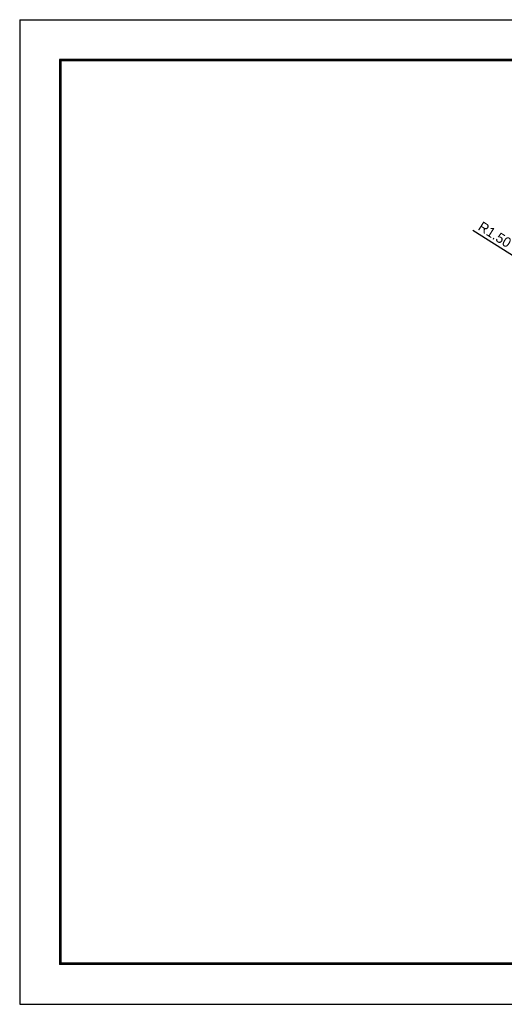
# Model space of a CAD drawing. Header units: millimetres. Extents: x -3 to 417, y 633 to 930.
# Tile 1 of 9: x -3 to 144, y 633 to 930. Entities that reach past the tile are written whole.
import ezdxf

# ---------------------------------------------------------------- set-up
doc = ezdxf.new("R2010")
doc.units = ezdxf.units.MM
doc.dimstyles.get("Standard").update_dxf_attribs({"dimtxt": 3, "dimasz": 3, "dimexe": 0.5, "dimexo": 0.5, "dimgap": 1, "dimtad": 1, "dimzin": 4, "dimdsep": 46, "dimtxsty": 'Standard', "dimcen": 1, "dimclrd": 3, "dimclre": 3, "dimclrt": 3, "dimadec": 0, "dimazin": 0, "dimtp": 0.01, "dimtm": 0.01, "dimtfac": 1, "dimtofl": 0, "dimtmove": 0, "dimatfit": 0, "dimfxl": 0, "dimtolj": 1, "dimtzin": 4, "dimarcsym": 0})

# ---------------------------------------------------------------- blocks, each defined once
blk = doc.blocks.new('*D7')
at = {"color": 3, "lineweight": -2}
for p, q in [((147.23, 858.13), (134.13, 866.41)), ((150.04, 855.73), (152.04, 855.73)), ((151.04, 854.73), (151.04, 856.73))]:
    blk.add_line(p, q, dxfattribs=at)
at = {"color": 3}
blk.add_solid([(147.5, 858.55), (146.97, 857.71), (149.77, 856.53)], dxfattribs=at)
at = {"layer": 'Defpoints', "color": 0}
for p in [(149.77, 856.53), (151.04, 855.73)]:
    blk.add_point(p, dxfattribs=at)
at = {"color": 3, "insert": (140.75, 865.18), "char_height": 3, "attachment_point": 5, "rotation": 327.7296}
blk.add_mtext('\\A1;R1.50', dxfattribs=at)

msp = doc.modelspace()

# ---------------------------------------------------------------- linework, layer by layer
for p, q in [((-2.518, 930.007), (-2.518, 633.007)), ((-2.518, 930.007), (417.482, 930.007)), ((-2.518, 633.007), (417.482, 633.007))]:
    msp.add_line(p, q)
at = {"color": 7, "linetype": 'Continuous'}
for p, q in [((405.482, 918.007), (9.482, 918.007)), ((9.482, 918.007), (9.482, 645.007)), ((9.882, 918.007), (9.882, 645.007)), ((405.482, 917.607), (9.482, 917.607)), ((405.482, 645.407), (9.482, 645.407)), ((405.482, 645.007), (9.482, 645.007))]:
    msp.add_line(p, q, dxfattribs=at)

# ---------------------------------------------------------------- dimensions: what is measured, and where the dimension line sits
dim = msp.add_radius_dim(center=(151.037, 855.729), mpoint=(149.769, 856.53), dimstyle='Standard')
dim.commit()
dim.dimension.update_dxf_attribs({"geometry": '*D7', "text_midpoint": (140.746, 865.184)})

doc.saveas('drawing.dxf')
